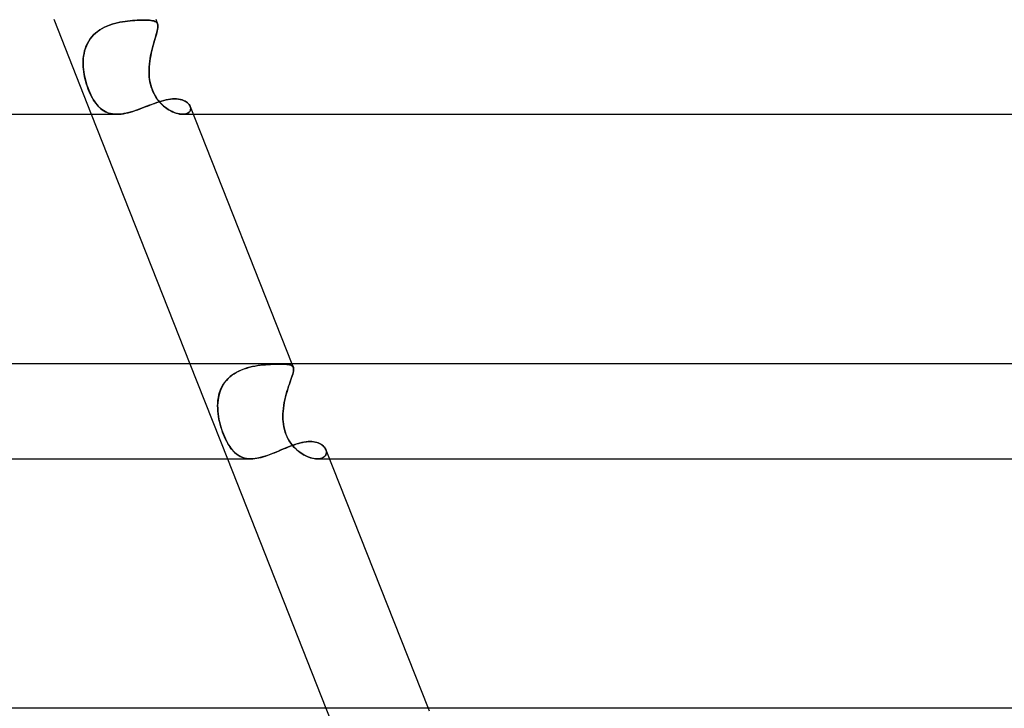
# Model space of a CAD drawing. Header units: millimetres. Extents: x -430 to 430, y -2 to 290.
# Tile 72 of 84: x 195 to 236, y 163 to 192. Entities that reach past the tile are written whole.
import ezdxf

# ---------------------------------------------------------------- set-up
doc = ezdxf.new("R2010")
doc.units = ezdxf.units.MM
doc.layers.add('HIDDEN', color=7, linetype='Continuous')
doc.layers.add('THICK', color=7, linetype='Continuous')

msp = doc.modelspace()

# ---------------------------------------------------------------- linework, layer by layer
at = {"layer": 'HIDDEN'}
for p, q in [((196.057, 192.5), (197.639, 188.5)), ((200.358, 192.5), (200.434, 192.308)), ((198, 192.051), (198.098, 192.111)), ((198.101, 192.112), (198.003, 192.053)), ((198.098, 192.111), (198.199, 192.164)), ((198.202, 192.165), (198.101, 192.112)), ((198.199, 192.164), (198.302, 192.211)), ((198.306, 192.213), (198.202, 192.165)), ((198.302, 192.211), (198.408, 192.253)), ((198.412, 192.255), (198.306, 192.213)), ((198.408, 192.253), (198.516, 192.29)), ((198.52, 192.291), (198.412, 192.255)), ((198.516, 192.29), (198.626, 192.322)), ((198.63, 192.324), (198.52, 192.291)), ((198.626, 192.322), (198.736, 192.35)), ((198.74, 192.351), (198.63, 192.324)), ((198.736, 192.35), (198.846, 192.374)), ((198.85, 192.375), (198.74, 192.351)), ((198.846, 192.374), (198.956, 192.395)), ((198.959, 192.395), (198.85, 192.375)), ((198.956, 192.395), (199.064, 192.411)), ((199.067, 192.412), (198.959, 192.395)), ((199.064, 192.411), (199.171, 192.425)), ((199.174, 192.425), (199.067, 192.412)), ((199.171, 192.425), (199.277, 192.436)), ((199.279, 192.437), (199.174, 192.425)), ((199.277, 192.436), (199.38, 192.445)), ((199.382, 192.446), (199.279, 192.437)), ((199.38, 192.445), (199.48, 192.452)), ((199.481, 192.452), (199.382, 192.446)), ((199.48, 192.452), (199.576, 192.457)), ((199.578, 192.457), (199.481, 192.452)), ((199.576, 192.457), (199.669, 192.461)), ((199.67, 192.461), (199.578, 192.457)), ((199.669, 192.461), (199.758, 192.463)), ((199.759, 192.463), (199.67, 192.461)), ((199.758, 192.463), (199.842, 192.464)), ((199.842, 192.464), (199.759, 192.463)), ((199.932, 192.463), (199.842, 192.464)), ((199.842, 192.464), (199.931, 192.463)), ((199.931, 192.463), (200.014, 192.46)), ((200.014, 192.46), (199.932, 192.463)), ((200.09, 192.456), (200.014, 192.46)), ((200.014, 192.46), (200.089, 192.456)), ((200.089, 192.456), (200.157, 192.449)), ((200.158, 192.449), (200.09, 192.456)), ((200.157, 192.449), (200.218, 192.44)), ((200.219, 192.44), (200.158, 192.449)), ((200.218, 192.44), (200.272, 192.428)), ((200.273, 192.428), (200.219, 192.44)), ((200.272, 192.428), (200.319, 192.413)), ((200.319, 192.413), (200.273, 192.428)), ((200.358, 192.394), (200.319, 192.413)), ((200.319, 192.413), (200.358, 192.394)), ((200.39, 192.371), (200.358, 192.394)), ((200.358, 192.394), (200.39, 192.371)), ((200.415, 192.343), (200.39, 192.371)), ((200.39, 192.371), (200.415, 192.343)), ((200.433, 192.31), (200.415, 192.343)), ((200.415, 192.343), (200.433, 192.31)), ((200.433, 192.31), (200.444, 192.275)), ((200.445, 192.273), (200.434, 192.308)), ((200.445, 192.137), (200.435, 192.079)), ((200.435, 192.076), (200.444, 192.134)), ((200.444, 192.275), (200.449, 192.235)), ((200.444, 192.134), (200.449, 192.186)), ((200.449, 192.232), (200.445, 192.273)), ((200.449, 192.189), (200.445, 192.137)), ((200.449, 192.235), (200.449, 192.189)), ((200.449, 192.186), (200.449, 192.232)), ((197.533, 191.579), (197.595, 191.671)), ((197.597, 191.673), (197.535, 191.581)), ((197.595, 191.671), (197.664, 191.758)), ((197.666, 191.761), (197.597, 191.673)), ((197.664, 191.758), (197.739, 191.84)), ((197.742, 191.843), (197.666, 191.761)), ((197.739, 191.84), (197.821, 191.916)), ((197.824, 191.919), (197.742, 191.843)), ((197.821, 191.916), (197.908, 191.986)), ((197.911, 191.989), (197.824, 191.919)), ((197.908, 191.986), (198, 192.051)), ((198.003, 192.053), (197.911, 191.989)), ((200.305, 191.602), (200.332, 191.696)), ((200.333, 191.7), (200.306, 191.606)), ((200.332, 191.696), (200.358, 191.784)), ((200.359, 191.788), (200.333, 191.7)), ((200.358, 191.784), (200.382, 191.866)), ((200.383, 191.87), (200.359, 191.788)), ((200.382, 191.866), (200.403, 191.942)), ((200.404, 191.946), (200.383, 191.87)), ((200.403, 191.942), (200.421, 192.012)), ((200.422, 192.015), (200.404, 191.946)), ((200.421, 192.012), (200.435, 192.076)), ((200.435, 192.079), (200.422, 192.015)), ((197.394, 191.282), (197.361, 191.175)), ((197.361, 191.174), (197.393, 191.28)), ((197.393, 191.28), (197.433, 191.383)), ((197.434, 191.385), (197.394, 191.282)), ((197.433, 191.383), (197.479, 191.483)), ((197.481, 191.485), (197.434, 191.385)), ((197.479, 191.483), (197.533, 191.579)), ((197.535, 191.581), (197.481, 191.485)), ((200.192, 191.19), (200.219, 191.298)), ((200.22, 191.302), (200.193, 191.192)), ((200.219, 191.298), (200.248, 191.403)), ((200.249, 191.407), (200.22, 191.302)), ((200.248, 191.403), (200.276, 191.505)), ((200.277, 191.509), (200.249, 191.407)), ((200.276, 191.505), (200.305, 191.602)), ((200.306, 191.606), (200.277, 191.509)), ((197.305, 190.843), (197.299, 190.73)), ((197.299, 190.728), (197.305, 190.841)), ((197.317, 190.955), (197.305, 190.843)), ((197.305, 190.841), (197.317, 190.954)), ((197.336, 191.066), (197.317, 190.955)), ((197.317, 190.954), (197.335, 191.064)), ((197.335, 191.064), (197.361, 191.174)), ((197.361, 191.175), (197.336, 191.066)), ((200.123, 190.852), (200.105, 190.736)), ((200.105, 190.734), (200.122, 190.85)), ((200.122, 190.85), (200.143, 190.965)), ((200.144, 190.967), (200.123, 190.852)), ((200.143, 190.965), (200.167, 191.078)), ((200.167, 191.081), (200.144, 190.967)), ((200.193, 191.192), (200.167, 191.081)), ((200.167, 191.078), (200.192, 191.19)), ((197.299, 190.73), (197.298, 190.615)), ((197.298, 190.614), (197.299, 190.728)), ((197.298, 190.615), (197.303, 190.5)), ((197.303, 190.5), (197.298, 190.614)), ((197.312, 190.397), (197.303, 190.5)), ((197.303, 190.5), (197.313, 190.39)), ((200.076, 190.397), (200.081, 190.5)), ((200.081, 190.5), (200.076, 190.39)), ((200.091, 190.618), (200.081, 190.5)), ((200.081, 190.5), (200.091, 190.617)), ((200.105, 190.736), (200.091, 190.618)), ((200.091, 190.617), (200.105, 190.734)), ((197.325, 190.293), (197.312, 190.397)), ((197.313, 190.39), (197.327, 190.28)), ((197.342, 190.189), (197.325, 190.293)), ((197.327, 190.28), (197.345, 190.169)), ((197.362, 190.084), (197.342, 190.189)), ((197.345, 190.169), (197.368, 190.057)), ((197.386, 189.979), (197.362, 190.084)), ((197.368, 190.057), (197.394, 189.946)), ((200.074, 190.293), (200.076, 190.397)), ((200.077, 190.189), (200.074, 190.293)), ((200.076, 190.39), (200.075, 190.28)), ((200.075, 190.28), (200.078, 190.169)), ((200.084, 190.084), (200.077, 190.189)), ((200.078, 190.169), (200.087, 190.057)), ((200.096, 189.979), (200.084, 190.084)), ((200.087, 190.057), (200.101, 189.946)), ((197.414, 189.873), (197.386, 189.979)), ((197.394, 189.946), (197.424, 189.836)), ((197.445, 189.768), (197.414, 189.873)), ((197.424, 189.836), (197.458, 189.727)), ((197.479, 189.663), (197.445, 189.768)), ((197.458, 189.727), (197.494, 189.622)), ((197.516, 189.56), (197.479, 189.663)), ((197.494, 189.622), (197.532, 189.519)), ((200.114, 189.873), (200.096, 189.979)), ((200.101, 189.946), (200.121, 189.836)), ((200.136, 189.768), (200.114, 189.873)), ((200.121, 189.836), (200.147, 189.727)), ((200.165, 189.663), (200.136, 189.768)), ((200.147, 189.727), (200.179, 189.622)), ((200.2, 189.56), (200.165, 189.663)), ((200.179, 189.622), (200.216, 189.519)), ((197.556, 189.461), (197.516, 189.56)), ((197.532, 189.519), (197.574, 189.42)), ((197.598, 189.365), (197.556, 189.461)), ((197.574, 189.42), (197.618, 189.324)), ((197.643, 189.273), (197.598, 189.365)), ((197.618, 189.324), (197.664, 189.232)), ((197.689, 189.185), (197.643, 189.273)), ((197.664, 189.232), (197.713, 189.144)), ((197.739, 189.102), (197.689, 189.185)), ((200.24, 189.461), (200.2, 189.56)), ((200.216, 189.519), (200.259, 189.42)), ((200.286, 189.365), (200.24, 189.461)), ((200.259, 189.42), (200.308, 189.324)), ((200.337, 189.273), (200.286, 189.365)), ((200.308, 189.324), (200.362, 189.232)), ((200.392, 189.185), (200.337, 189.273)), ((200.362, 189.232), (200.421, 189.144)), ((200.453, 189.102), (200.392, 189.185)), ((197.713, 189.144), (197.763, 189.062)), ((197.79, 189.022), (197.739, 189.102)), ((197.763, 189.062), (197.816, 188.985)), ((197.844, 188.948), (197.79, 189.022)), ((197.816, 188.985), (197.87, 188.914)), ((197.9, 188.879), (197.844, 188.948)), ((197.87, 188.914), (197.926, 188.849)), ((197.958, 188.815), (197.9, 188.879)), ((197.926, 188.849), (197.984, 188.789)), ((198.02, 188.756), (197.958, 188.815)), ((197.984, 188.789), (198.045, 188.735)), ((199.703, 188.73), (199.806, 188.769)), ((199.806, 188.769), (199.907, 188.808)), ((199.907, 188.808), (200.009, 188.847)), ((200.009, 188.847), (200.109, 188.886)), ((200.109, 188.886), (200.209, 188.924)), ((200.209, 188.924), (200.307, 188.96)), ((200.307, 188.96), (200.405, 188.995)), ((200.405, 188.995), (200.503, 189.027)), ((200.421, 189.144), (200.484, 189.062)), ((200.517, 189.022), (200.453, 189.102)), ((200.484, 189.062), (200.55, 188.985)), ((200.503, 189.027), (200.6, 189.057)), ((200.586, 188.948), (200.517, 189.022)), ((200.55, 188.985), (200.619, 188.914)), ((200.657, 188.879), (200.586, 188.948)), ((200.6, 189.057), (200.696, 189.083)), ((200.619, 188.914), (200.69, 188.849)), ((200.731, 188.815), (200.657, 188.879)), ((200.69, 188.849), (200.764, 188.789)), ((200.696, 189.083), (200.791, 189.106)), ((200.807, 188.756), (200.731, 188.815)), ((200.764, 188.789), (200.838, 188.735)), ((200.791, 189.106), (200.885, 189.124)), ((200.885, 189.124), (200.978, 189.138)), ((200.978, 189.138), (201.067, 189.146)), ((201.067, 189.146), (201.154, 189.149)), ((201.154, 189.149), (201.236, 189.146)), ((201.236, 189.146), (201.314, 189.138)), ((201.314, 189.138), (201.388, 189.124)), ((201.388, 189.124), (201.458, 189.106)), ((201.458, 189.106), (201.522, 189.083)), ((201.522, 189.083), (201.581, 189.056)), ((201.581, 189.056), (201.635, 189.025)), ((201.635, 189.025), (201.683, 188.99)), ((201.683, 188.99), (201.725, 188.953)), ((201.725, 188.953), (201.76, 188.914)), ((201.76, 188.914), (201.788, 188.873)), ((201.788, 188.873), (201.81, 188.831)), ((201.81, 188.831), (201.824, 188.786)), ((201.823, 188.789), (201.81, 188.831)), ((201.83, 188.749), (201.823, 188.789)), ((201.824, 188.786), (201.83, 188.741)), ((198.084, 188.704), (198.02, 188.756)), ((198.045, 188.735), (198.107, 188.686)), ((198.151, 188.657), (198.084, 188.704)), ((198.107, 188.686), (198.173, 188.643)), ((198.222, 188.615), (198.151, 188.657)), ((198.173, 188.643), (198.241, 188.606)), ((198.296, 188.58), (198.222, 188.615)), ((198.241, 188.606), (198.312, 188.574)), ((198.373, 188.552), (198.296, 188.58)), ((198.312, 188.574), (198.386, 188.547)), ((198.453, 188.529), (198.373, 188.552)), ((198.386, 188.547), (198.464, 188.527)), ((198.537, 188.513), (198.453, 188.529)), ((198.464, 188.527), (198.545, 188.512)), ((198.625, 188.503), (198.537, 188.513)), ((198.545, 188.512), (198.629, 188.503)), ((198.716, 188.5), (198.625, 188.503)), ((198.629, 188.503), (198.716, 188.5)), ((198.716, 188.5), (198.806, 188.503)), ((198.806, 188.503), (198.899, 188.511)), ((198.899, 188.511), (198.995, 188.524)), ((198.995, 188.524), (199.093, 188.543)), ((199.093, 188.543), (199.193, 188.566)), ((199.193, 188.566), (199.293, 188.593)), ((199.293, 188.593), (199.394, 188.623)), ((199.394, 188.623), (199.497, 188.656)), ((199.497, 188.656), (199.6, 188.692)), ((199.6, 188.692), (199.703, 188.73)), ((200.885, 188.704), (200.807, 188.756)), ((200.838, 188.735), (200.913, 188.686)), ((200.964, 188.657), (200.885, 188.704)), ((200.913, 188.686), (200.989, 188.643)), ((201.044, 188.615), (200.964, 188.657)), ((200.989, 188.643), (201.064, 188.606)), ((201.123, 188.58), (201.044, 188.615)), ((201.064, 188.606), (201.14, 188.574)), ((201.201, 188.552), (201.123, 188.58)), ((201.14, 188.574), (201.214, 188.547)), ((201.277, 188.529), (201.201, 188.552)), ((201.214, 188.547), (201.287, 188.527)), ((201.352, 188.513), (201.277, 188.529)), ((201.287, 188.527), (201.359, 188.512)), ((201.423, 188.503), (201.352, 188.513)), ((201.359, 188.512), (201.427, 188.503)), ((201.491, 188.5), (201.423, 188.503)), ((201.427, 188.503), (201.491, 188.5)), ((201.56, 188.503), (201.491, 188.5)), ((201.491, 188.5), (201.554, 188.503)), ((201.493, 188.5), (201.941, 188.5)), ((201.554, 188.503), (201.612, 188.512)), ((201.622, 188.514), (201.56, 188.503)), ((201.612, 188.512), (201.665, 188.527)), ((201.678, 188.532), (201.622, 188.514)), ((201.665, 188.527), (201.711, 188.547)), ((201.726, 188.555), (201.678, 188.532)), ((201.711, 188.547), (201.749, 188.572)), ((201.764, 188.585), (201.726, 188.555)), ((201.749, 188.572), (201.781, 188.601)), ((201.794, 188.619), (201.764, 188.585)), ((201.781, 188.601), (201.804, 188.634)), ((201.815, 188.657), (201.794, 188.619)), ((201.804, 188.634), (201.82, 188.67)), ((201.827, 188.698), (201.815, 188.657)), ((201.82, 188.67), (201.829, 188.709)), ((201.83, 188.741), (201.827, 188.698)), ((201.829, 188.709), (201.83, 188.749)), ((201.793, 178), (203.375, 174)), ((205.294, 177.976), (205.391, 177.978)), ((205.397, 177.979), (205.303, 177.976)), ((205.391, 177.978), (205.484, 177.98)), ((205.487, 177.98), (205.397, 177.979)), ((205.484, 177.98), (205.572, 177.981)), ((205.572, 177.981), (205.487, 177.98)), ((205.661, 177.98), (205.572, 177.981)), ((205.572, 177.981), (205.66, 177.98)), ((205.66, 177.98), (205.742, 177.978)), ((205.744, 177.978), (205.661, 177.98)), ((205.742, 177.978), (205.817, 177.975)), ((205.819, 177.975), (205.744, 177.978)), ((206.094, 178), (206.155, 177.848)), ((203.566, 177.514), (203.661, 177.58)), ((203.68, 177.592), (203.585, 177.528)), ((203.661, 177.58), (203.761, 177.64)), ((203.781, 177.651), (203.68, 177.592)), ((203.761, 177.64), (203.865, 177.693)), ((203.886, 177.703), (203.781, 177.651)), ((203.865, 177.693), (203.971, 177.741)), ((203.993, 177.749), (203.886, 177.703)), ((203.971, 177.741), (204.081, 177.782)), ((204.103, 177.79), (203.993, 177.749)), ((204.081, 177.782), (204.193, 177.819)), ((204.215, 177.826), (204.103, 177.79)), ((204.193, 177.819), (204.306, 177.851)), ((204.328, 177.856), (204.215, 177.826)), ((204.306, 177.851), (204.42, 177.878)), ((204.441, 177.882), (204.328, 177.856)), ((204.42, 177.878), (204.535, 177.9)), ((204.554, 177.904), (204.441, 177.882)), ((204.535, 177.9), (204.648, 177.919)), ((204.667, 177.922), (204.554, 177.904)), ((204.648, 177.919), (204.761, 177.935)), ((204.779, 177.937), (204.667, 177.922)), ((204.761, 177.935), (204.873, 177.948)), ((204.889, 177.949), (204.779, 177.937)), ((204.873, 177.948), (204.983, 177.958)), ((204.997, 177.959), (204.889, 177.949)), ((204.983, 177.958), (205.09, 177.965)), ((205.102, 177.966), (204.997, 177.959)), ((205.09, 177.965), (205.194, 177.971)), ((205.204, 177.972), (205.102, 177.966)), ((205.194, 177.971), (205.294, 177.976)), ((205.303, 177.976), (205.204, 177.972)), ((205.817, 177.975), (205.885, 177.97)), ((205.887, 177.969), (205.819, 177.975)), ((205.885, 177.97), (205.945, 177.962)), ((205.947, 177.962), (205.887, 177.969)), ((205.945, 177.962), (205.998, 177.953)), ((206, 177.952), (205.947, 177.962)), ((205.998, 177.953), (206.044, 177.94)), ((206.045, 177.94), (206, 177.952)), ((206.044, 177.94), (206.082, 177.924)), ((206.083, 177.923), (206.045, 177.94)), ((206.082, 177.924), (206.113, 177.904)), ((206.114, 177.903), (206.083, 177.923)), ((206.129, 177.564), (206.108, 177.494)), ((206.113, 177.904), (206.137, 177.879)), ((206.137, 177.879), (206.114, 177.903)), ((206.127, 177.557), (206.144, 177.622)), ((206.146, 177.627), (206.129, 177.564)), ((206.154, 177.849), (206.137, 177.879)), ((206.137, 177.879), (206.154, 177.85)), ((206.144, 177.622), (206.157, 177.679)), ((206.158, 177.684), (206.146, 177.627)), ((206.154, 177.85), (206.163, 177.817)), ((206.164, 177.814), (206.154, 177.848)), ((206.157, 177.679), (206.165, 177.73)), ((206.165, 177.735), (206.158, 177.684)), ((206.163, 177.817), (206.167, 177.779)), ((206.167, 177.775), (206.164, 177.814)), ((206.167, 177.779), (206.165, 177.735)), ((206.165, 177.73), (206.167, 177.775)), ((203.188, 177.098), (203.25, 177.192)), ((203.261, 177.208), (203.199, 177.114)), ((203.25, 177.192), (203.319, 177.281)), ((203.332, 177.297), (203.261, 177.208)), ((203.319, 177.281), (203.395, 177.365)), ((203.41, 177.38), (203.332, 177.297)), ((203.395, 177.365), (203.477, 177.442)), ((203.495, 177.457), (203.41, 177.38)), ((203.477, 177.442), (203.566, 177.514)), ((203.585, 177.528), (203.495, 177.457)), ((205.991, 177.149), (205.958, 177.049)), ((205.988, 177.139), (206.02, 177.235)), ((206.024, 177.245), (205.991, 177.149)), ((206.02, 177.235), (206.051, 177.325)), ((206.054, 177.334), (206.024, 177.245)), ((206.051, 177.325), (206.08, 177.409)), ((206.083, 177.418), (206.054, 177.334)), ((206.08, 177.409), (206.105, 177.486)), ((206.108, 177.494), (206.083, 177.418)), ((206.105, 177.486), (206.127, 177.557)), ((203.02, 176.685), (203.051, 176.793)), ((203.056, 176.807), (203.024, 176.697)), ((203.051, 176.793), (203.089, 176.898)), ((203.096, 176.914), (203.056, 176.807)), ((203.089, 176.898), (203.135, 177)), ((203.143, 177.016), (203.096, 176.914)), ((203.135, 177), (203.188, 177.098)), ((203.199, 177.114), (203.143, 177.016)), ((205.856, 176.713), (205.888, 176.825)), ((205.891, 176.835), (205.858, 176.722)), ((205.888, 176.825), (205.921, 176.934)), ((205.924, 176.944), (205.891, 176.835)), ((205.921, 176.934), (205.954, 177.038)), ((205.958, 177.049), (205.924, 176.944)), ((205.954, 177.038), (205.988, 177.139)), ((202.971, 176.356), (202.966, 176.238)), ((202.966, 176.232), (202.97, 176.347)), ((202.97, 176.347), (202.98, 176.461)), ((202.981, 176.471), (202.971, 176.356)), ((202.98, 176.461), (202.997, 176.574)), ((202.999, 176.585), (202.981, 176.471)), ((202.997, 176.574), (203.02, 176.685)), ((203.024, 176.697), (202.999, 176.585)), ((205.775, 176.368), (205.753, 176.247)), ((205.753, 176.242), (205.774, 176.362)), ((205.774, 176.362), (205.798, 176.48)), ((205.8, 176.488), (205.775, 176.368)), ((205.798, 176.48), (205.826, 176.598)), ((205.828, 176.606), (205.8, 176.488)), ((205.826, 176.598), (205.856, 176.713)), ((205.858, 176.722), (205.828, 176.606)), ((202.966, 176.238), (202.968, 176.12)), ((202.968, 176.116), (202.966, 176.232)), ((202.968, 176.12), (202.976, 176)), ((202.976, 176), (202.968, 176.116)), ((202.987, 175.892), (202.976, 176)), ((202.976, 176), (202.987, 175.891)), ((205.716, 175.892), (205.723, 176)), ((205.723, 176), (205.716, 175.891)), ((205.736, 176.124), (205.723, 176)), ((205.723, 176), (205.735, 176.121)), ((205.735, 176.121), (205.753, 176.242)), ((205.753, 176.247), (205.736, 176.124)), ((203.002, 175.783), (202.987, 175.892)), ((202.987, 175.891), (203.003, 175.781)), ((203.022, 175.673), (203.002, 175.783)), ((203.003, 175.781), (203.022, 175.671)), ((203.045, 175.563), (203.022, 175.673)), ((203.022, 175.671), (203.046, 175.561)), ((203.072, 175.452), (203.045, 175.563)), ((203.046, 175.561), (203.073, 175.452)), ((205.713, 175.783), (205.716, 175.892)), ((205.716, 175.891), (205.713, 175.781)), ((205.715, 175.673), (205.713, 175.783)), ((205.713, 175.781), (205.715, 175.671)), ((205.722, 175.563), (205.715, 175.673)), ((205.715, 175.671), (205.722, 175.561)), ((205.735, 175.452), (205.722, 175.563)), ((205.722, 175.561), (205.735, 175.452)), ((203.103, 175.342), (203.072, 175.452)), ((203.073, 175.452), (203.102, 175.344)), ((203.102, 175.344), (203.135, 175.239)), ((203.138, 175.232), (203.103, 175.342)), ((203.135, 175.239), (203.17, 175.136)), ((203.175, 175.123), (203.138, 175.232)), ((203.17, 175.136), (203.208, 175.036)), ((203.215, 175.018), (203.175, 175.123)), ((205.753, 175.342), (205.735, 175.452)), ((205.735, 175.452), (205.753, 175.344)), ((205.753, 175.344), (205.777, 175.239)), ((205.778, 175.232), (205.753, 175.342)), ((205.777, 175.239), (205.806, 175.136)), ((205.81, 175.123), (205.778, 175.232)), ((205.806, 175.136), (205.842, 175.036)), ((205.849, 175.018), (205.81, 175.123)), ((203.208, 175.036), (203.248, 174.938)), ((203.257, 174.917), (203.215, 175.018)), ((203.248, 174.938), (203.29, 174.844)), ((203.301, 174.82), (203.257, 174.917)), ((203.29, 174.844), (203.334, 174.753)), ((203.348, 174.727), (203.301, 174.82)), ((203.334, 174.753), (203.38, 174.668)), ((203.396, 174.638), (203.348, 174.727)), ((203.38, 174.668), (203.426, 174.587)), ((205.842, 175.036), (205.883, 174.938)), ((205.893, 174.917), (205.849, 175.018)), ((205.883, 174.938), (205.93, 174.844)), ((205.943, 174.82), (205.893, 174.917)), ((205.93, 174.844), (205.982, 174.753)), ((205.999, 174.727), (205.943, 174.82)), ((205.982, 174.753), (206.039, 174.668)), ((206.06, 174.638), (205.999, 174.727)), ((206.039, 174.668), (206.099, 174.587)), ((206.373, 174.649), (206.459, 174.672)), ((206.459, 174.672), (206.542, 174.691)), ((206.542, 174.691), (206.624, 174.707)), ((206.624, 174.707), (206.705, 174.718)), ((206.705, 174.718), (206.783, 174.725)), ((206.783, 174.725), (206.859, 174.727)), ((206.859, 174.727), (206.94, 174.724)), ((206.94, 174.724), (207.018, 174.715)), ((207.018, 174.715), (207.093, 174.701)), ((207.093, 174.701), (207.162, 174.682)), ((207.162, 174.682), (207.227, 174.658)), ((207.227, 174.658), (207.287, 174.629)), ((203.447, 174.554), (203.396, 174.638)), ((203.426, 174.587), (203.474, 174.513)), ((203.5, 174.475), (203.447, 174.554)), ((203.474, 174.513), (203.524, 174.443)), ((203.556, 174.402), (203.5, 174.475)), ((203.524, 174.443), (203.574, 174.379)), ((203.613, 174.334), (203.556, 174.402)), ((203.574, 174.379), (203.626, 174.32)), ((203.674, 174.272), (203.613, 174.334)), ((203.626, 174.32), (203.68, 174.266)), ((203.737, 174.216), (203.674, 174.272)), ((203.68, 174.266), (203.737, 174.216)), ((205.267, 174.216), (205.362, 174.254)), ((205.362, 174.254), (205.457, 174.293)), ((205.457, 174.293), (205.552, 174.332)), ((205.552, 174.332), (205.646, 174.372)), ((205.646, 174.372), (205.741, 174.412)), ((205.741, 174.412), (205.834, 174.451)), ((205.834, 174.451), (205.927, 174.49)), ((205.927, 174.49), (206.018, 174.526)), ((206.018, 174.526), (206.109, 174.561)), ((206.126, 174.554), (206.06, 174.638)), ((206.099, 174.587), (206.162, 174.513)), ((206.109, 174.561), (206.198, 174.593)), ((206.197, 174.475), (206.126, 174.554)), ((206.162, 174.513), (206.228, 174.443)), ((206.271, 174.402), (206.197, 174.475)), ((206.198, 174.593), (206.286, 174.622)), ((206.228, 174.443), (206.296, 174.379)), ((206.349, 174.334), (206.271, 174.402)), ((206.286, 174.622), (206.373, 174.649)), ((206.296, 174.379), (206.366, 174.32)), ((206.429, 174.272), (206.349, 174.334)), ((206.366, 174.32), (206.438, 174.266)), ((206.511, 174.216), (206.429, 174.272)), ((206.438, 174.266), (206.511, 174.216)), ((207.287, 174.629), (207.342, 174.596)), ((207.342, 174.596), (207.391, 174.559)), ((207.391, 174.559), (207.433, 174.52)), ((207.433, 174.52), (207.47, 174.478)), ((207.47, 174.478), (207.5, 174.434)), ((207.5, 174.434), (207.523, 174.389)), ((207.523, 174.389), (207.539, 174.341)), ((207.538, 174.344), (207.523, 174.388)), ((207.546, 174.247), (207.537, 174.202)), ((207.546, 174.3), (207.538, 174.344)), ((207.539, 174.341), (207.547, 174.293)), ((207.541, 174.214), (207.547, 174.256)), ((207.547, 174.256), (207.546, 174.3)), ((207.547, 174.293), (207.546, 174.247)), ((203.803, 174.166), (203.737, 174.216)), ((203.737, 174.216), (203.795, 174.172)), ((203.795, 174.172), (203.856, 174.132)), ((203.873, 174.123), (203.803, 174.166)), ((203.856, 174.132), (203.92, 174.098)), ((203.945, 174.085), (203.873, 174.123)), ((203.92, 174.098), (203.986, 174.068)), ((204.021, 174.055), (203.945, 174.085)), ((203.986, 174.068), (204.056, 174.044)), ((204.101, 174.031), (204.021, 174.055)), ((204.056, 174.044), (204.128, 174.025)), ((204.184, 174.014), (204.101, 174.031)), ((204.128, 174.025), (204.203, 174.011)), ((204.271, 174.004), (204.184, 174.014)), ((204.203, 174.011), (204.281, 174.003)), ((204.361, 174), (204.271, 174.004)), ((204.281, 174.003), (204.362, 174)), ((204.362, 174), (204.444, 174.002)), ((204.444, 174.002), (204.529, 174.01)), ((204.529, 174.01), (204.616, 174.022)), ((204.616, 174.022), (204.705, 174.039)), ((204.705, 174.039), (204.796, 174.06)), ((204.796, 174.06), (204.888, 174.085)), ((204.888, 174.085), (204.981, 174.113)), ((204.981, 174.113), (205.076, 174.145)), ((205.076, 174.145), (205.171, 174.179)), ((205.171, 174.179), (205.267, 174.216)), ((206.595, 174.166), (206.511, 174.216)), ((206.511, 174.216), (206.585, 174.172)), ((206.585, 174.172), (206.659, 174.132)), ((206.679, 174.123), (206.595, 174.166)), ((206.659, 174.132), (206.734, 174.098)), ((206.763, 174.085), (206.679, 174.123)), ((206.734, 174.098), (206.809, 174.068)), ((206.847, 174.055), (206.763, 174.085)), ((206.809, 174.068), (206.883, 174.044)), ((206.929, 174.031), (206.847, 174.055)), ((206.883, 174.044), (206.956, 174.025)), ((207.009, 174.014), (206.929, 174.031)), ((206.956, 174.025), (207.027, 174.011)), ((207.087, 174.004), (207.009, 174.014)), ((207.027, 174.011), (207.095, 174.003)), ((207.16, 174), (207.087, 174.004)), ((207.095, 174.003), (207.16, 174)), ((207.233, 174.003), (207.16, 174)), ((207.16, 174), (207.227, 174.003)), ((207.162, 174), (207.677, 174)), ((207.227, 174.003), (207.289, 174.012)), ((207.299, 174.014), (207.233, 174.003)), ((207.289, 174.012), (207.346, 174.027)), ((207.36, 174.032), (207.299, 174.014)), ((207.346, 174.027), (207.396, 174.047)), ((207.412, 174.056), (207.36, 174.032)), ((207.396, 174.047), (207.439, 174.073)), ((207.456, 174.086), (207.412, 174.056)), ((207.439, 174.073), (207.476, 174.103)), ((207.492, 174.12), (207.456, 174.086)), ((207.476, 174.103), (207.505, 174.137)), ((207.519, 174.159), (207.492, 174.12)), ((207.505, 174.137), (207.527, 174.174)), ((207.537, 174.202), (207.519, 174.159)), ((207.527, 174.174), (207.541, 174.214)), ((207.529, 163.5), (209.111, 159.5)), ((211.83, 163.5), (211.876, 163.383))]:
    msp.add_line(p, q, dxfattribs=at)
at = {"layer": 'THICK'}
for p, q in [((199.876, 188.796), (199.767, 188.754)), ((199.983, 188.837), (199.876, 188.796)), ((200.09, 188.879), (199.983, 188.837)), ((200.196, 188.919), (200.09, 188.879)), ((200.3, 188.958), (200.196, 188.919)), ((200.403, 188.994), (200.3, 188.958)), ((200.505, 189.028), (200.403, 188.994)), ((200.604, 189.058), (200.505, 189.028)), ((200.702, 189.085), (200.604, 189.058)), ((200.798, 189.107), (200.702, 189.085)), ((200.891, 189.125), (200.798, 189.107)), ((200.981, 189.138), (200.891, 189.125)), ((201.069, 189.146), (200.981, 189.138)), ((201.154, 189.149), (201.069, 189.146)), ((201.239, 189.146), (201.154, 189.149)), ((201.321, 189.137), (201.239, 189.146)), ((201.397, 189.122), (201.321, 189.137)), ((201.468, 189.103), (201.397, 189.122)), ((201.532, 189.079), (201.468, 189.103)), ((201.591, 189.051), (201.532, 189.079)), ((201.643, 189.019), (201.591, 189.051)), ((201.689, 188.985), (201.643, 189.019)), ((201.729, 188.949), (201.689, 188.985)), ((201.762, 188.911), (201.729, 188.949)), ((201.789, 188.871), (201.762, 188.911)), ((201.81, 188.831), (201.789, 188.871)), ((201.812, 188.825), (206.094, 178)), ((1.961, 188.5), (198.719, 188.5)), ((197.639, 188.5), (201.793, 178)), ((198.812, 188.503), (198.716, 188.5)), ((198.911, 188.512), (198.812, 188.503)), ((199.013, 188.527), (198.911, 188.512)), ((199.118, 188.548), (199.013, 188.527)), ((199.224, 188.574), (199.118, 188.548)), ((199.331, 188.604), (199.224, 188.574)), ((199.439, 188.637), (199.331, 188.604)), ((199.548, 188.674), (199.439, 188.637)), ((199.658, 188.713), (199.548, 188.674)), ((199.767, 188.754), (199.658, 188.713)), ((201.941, 188.5), (282.993, 188.5)), ((291, 178), (0, 178)), ((206.415, 174.66), (206.319, 174.633)), ((206.508, 174.684), (206.415, 174.66)), ((206.6, 174.702), (206.508, 174.684)), ((206.689, 174.716), (206.6, 174.702)), ((206.776, 174.724), (206.689, 174.716)), ((206.859, 174.727), (206.776, 174.724)), ((206.935, 174.724), (206.859, 174.727)), ((207.009, 174.717), (206.935, 174.724)), ((207.078, 174.705), (207.009, 174.717)), ((207.144, 174.688), (207.078, 174.705)), ((207.205, 174.667), (207.144, 174.688)), ((207.262, 174.642), (207.205, 174.667)), ((205.391, 174.266), (205.284, 174.222)), ((205.498, 174.31), (205.391, 174.266)), ((205.605, 174.355), (205.498, 174.31)), ((205.71, 174.399), (205.605, 174.355)), ((205.815, 174.444), (205.71, 174.399)), ((205.919, 174.486), (205.815, 174.444)), ((206.021, 174.527), (205.919, 174.486)), ((206.122, 174.565), (206.021, 174.527)), ((206.221, 174.601), (206.122, 174.565)), ((206.319, 174.633), (206.221, 174.601)), ((207.315, 174.613), (207.262, 174.642)), ((207.363, 174.581), (207.315, 174.613)), ((207.406, 174.546), (207.363, 174.581)), ((207.444, 174.509), (207.406, 174.546)), ((207.476, 174.47), (207.444, 174.509)), ((207.502, 174.43), (207.476, 174.47)), ((207.523, 174.388), (207.502, 174.43)), ((207.526, 174.381), (211.83, 163.5)), ((1.978, 174), (204.364, 174)), ((203.375, 174), (207.529, 163.5)), ((204.455, 174.003), (204.361, 174)), ((204.551, 174.013), (204.455, 174.003)), ((204.651, 174.028), (204.551, 174.013)), ((204.753, 174.05), (204.651, 174.028)), ((204.857, 174.076), (204.753, 174.05)), ((204.962, 174.107), (204.857, 174.076)), ((205.068, 174.142), (204.962, 174.107)), ((205.176, 174.181), (205.068, 174.142)), ((205.284, 174.222), (205.176, 174.181)), ((207.677, 174), (290.993, 174)), ((299, 163.5), (0, 163.5))]:
    msp.add_line(p, q, dxfattribs=at)

doc.saveas('drawing.dxf')
